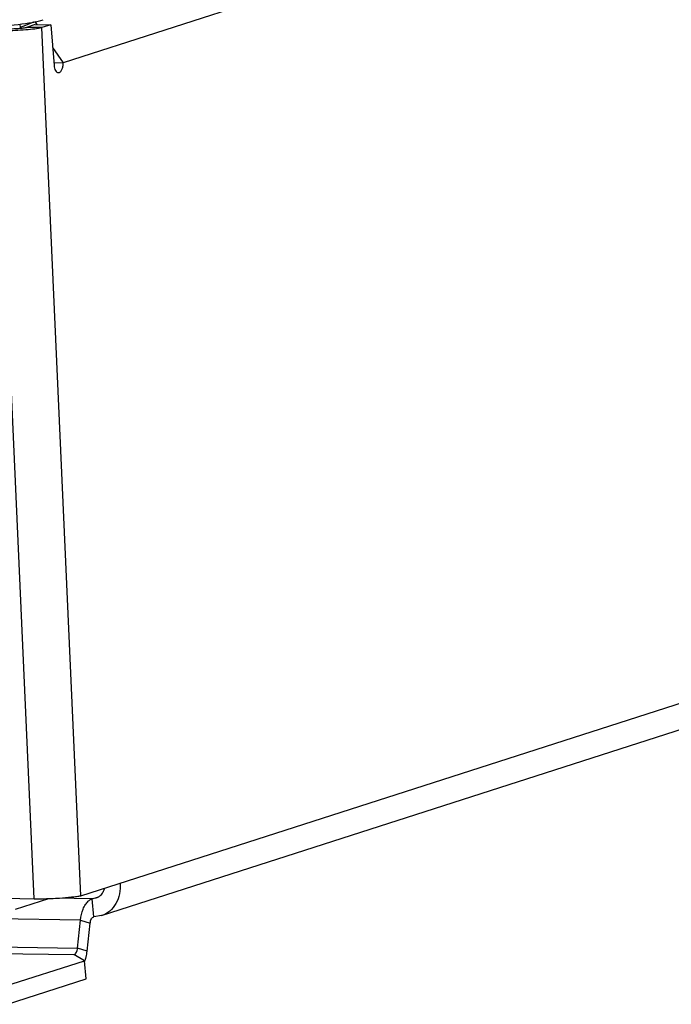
# Model space of a CAD drawing. Header units: inches. Extents: x 0 to 22, y 0 to 17.
# Tile 47 of 55: x 17 to 17.7, y 13.2 to 14.3. Entities that reach past the tile are written whole.
import ezdxf

# ---------------------------------------------------------------- set-up
doc = ezdxf.new("R2010")
doc.units = ezdxf.units.IN
doc.header["$LTSCALE"] = 1.21
doc.header["$MEASUREMENT"] = 0
doc.layers.get('0').update_dxf_attribs({"linetype": 'CONTINUOUS'})

msp = doc.modelspace()

# ---------------------------------------------------------------- linework, layer by layer
at = {"color": 3, "linetype": 'Continuous'}
for p, q in [((17.4775, 14.3419), (17.067, 14.21)), ((17.0373, 14.2534), (17.0395, 14.2502)), ((17.054, 14.25), (17.0447, 14.247)), ((17.0857, 13.3317), (17.0447, 14.247)), ((17.054, 14.25), (17.0575, 14.207)), ((17.0364, 13.3285), (16.9954, 14.2438)), ((17.056, 14.2261), (17.067, 14.21)), ((17.0857, 13.3317), (18.7032, 13.8513)), ((17.1075, 13.3107), (18.6328, 13.8007)), ((17.0063, 13.3289), (17.0364, 13.3285)), ((17.1076, 13.3107), (17.0994, 13.3095)), ((17.0924, 13.2731), (17.0956, 13.3026)), ((17.0073, 13.2171), (17.0913, 13.2441))]:
    msp.add_line(p, q, dxfattribs=at)
at = {"color": 7, "linetype": 'Continuous'}
for p, q in [((17.0214, 14.2507), (17.0219, 14.247)), ((17.0275, 14.2493), (17.0219, 14.247)), ((17.0219, 14.247), (17.0223, 14.2465)), ((17.0365, 14.2531), (17.0275, 14.2493)), ((17.0377, 14.2502), (17.0284, 14.2472)), ((17.0447, 14.247), (17.0284, 14.2472)), ((17.0377, 14.2502), (17.054, 14.25)), ((17.0576, 14.2102), (17.067, 14.21)), ((17.0854, 13.306), (15.8482, 13.3224)), ((17.0169, 13.3174), (17.0521, 13.3287)), ((17.0978, 13.3285), (17.0594, 13.329)), ((17.0978, 13.3285), (17.1044, 13.3306)), ((17.1017, 13.3291), (17.0978, 13.3285)), ((17.0994, 13.3095), (17.0978, 13.3285)), ((17.0823, 13.2765), (17.0854, 13.306)), ((17.0854, 13.306), (17.0956, 13.3026)), ((16.8768, 13.2792), (17.0823, 13.2765)), ((16.8778, 13.2722), (17.0785, 13.2696)), ((17.0897, 13.2631), (17.0785, 13.2696)), ((17.0924, 13.2731), (17.0823, 13.2765)), ((17.0057, 13.2362), (17.0897, 13.2631)), ((17.0913, 13.2441), (17.0897, 13.2631))]:
    msp.add_line(p, q, dxfattribs=at)
at = {"color": 3, "linetype": 'Continuous'}
msp.add_arc((17.0548, 13.2755), 0.0375, 339.1111, 343.8789, dxfattribs=at)
at = {"color": 7, "linetype": 'Continuous'}
msp.add_ellipse((17.01, 14.2559), major_axis=(0.0427, 0.0035), ratio=0.150142, start_param=-2.139311, end_param=-0.573381, dxfattribs=at)
for points, knots in [([(17.0057, 14.2458), (17.0077, 14.2457), (17.0119, 14.2458), (17.0179, 14.2461), (17.0235, 14.2465), (17.0269, 14.2469), (17.0284, 14.2472)], [0, 0, 0, 0, 0.263217, 0.545344, 0.803887, 1, 1, 1, 1]), ([(17.106, 13.3316), (17.1057, 13.3313), (17.1044, 13.3303), (17.1029, 13.3295), (17.1017, 13.3291)], [0, 0, 0, 0, 0.253511, 1, 1, 1, 1]), ([(17.1105, 13.3396), (17.1102, 13.3381), (17.1091, 13.3351), (17.1072, 13.3326), (17.106, 13.3316)], [0, 0, 0, 0, 0.513729, 1, 1, 1, 1]), ([(17.0854, 13.306), (17.0859, 13.31), (17.0871, 13.3156), (17.0903, 13.3222), (17.0924, 13.3248), (17.0935, 13.3258)], [0, 0, 0, 0, 0.549873, 0.79016, 1, 1, 1, 1]), ([(17.0935, 13.3258), (17.0938, 13.3261), (17.0951, 13.3272), (17.0966, 13.3281), (17.0978, 13.3285)], [0, 0, 0, 0, 0.26902, 1, 1, 1, 1]), ([(17.0785, 13.2696), (17.0796, 13.2699), (17.081, 13.2716), (17.0819, 13.2741), (17.0822, 13.2757), (17.0823, 13.2765)], [0, 0, 0, 0, 0.417472, 0.693536, 1, 1, 1, 1])]:
    msp.add_open_spline(points, degree=3, knots=knots, dxfattribs=at)
at = {"color": 3, "linetype": 'Continuous'}
for points, knots in [([(17.0057, 14.2439), (17.013, 14.244), (17.0236, 14.2445), (17.0366, 14.2458), (17.0422, 14.2465), (17.0447, 14.247)], [0, 0, 0, 0, 0.563196, 0.809689, 1, 1, 1, 1]), ([(17.0575, 14.207), (17.0576, 14.206), (17.0579, 14.2042), (17.0589, 14.2018), (17.0603, 14.2001), (17.0616, 14.1996), (17.0621, 14.1996)], [0, 0, 0, 0, 0.31525, 0.592292, 0.816901, 1, 1, 1, 1]), ([(17.0621, 14.1996), (17.0625, 14.1996), (17.0632, 14.1997), (17.0643, 14.2004), (17.0652, 14.2014), (17.0662, 14.2033), (17.067, 14.2062), (17.0671, 14.2087), (17.067, 14.21)], [0, 0, 0, 0, 0.084244, 0.177312, 0.284699, 0.407588, 0.691776, 1, 1, 1, 1]), ([(17.1272, 13.345), (17.1275, 13.3412), (17.1271, 13.3336), (17.1233, 13.3233), (17.1167, 13.3151), (17.1107, 13.3117), (17.1076, 13.3107)], [0, 0, 0, 0, 0.269797, 0.52618, 0.767913, 1, 1, 1, 1]), ([(17.0364, 13.3285), (17.0408, 13.3284), (17.0498, 13.3285), (17.063, 13.3291), (17.0736, 13.33), (17.081, 13.3309), (17.0842, 13.3314), (17.0857, 13.3317)], [0, 0, 0, 0, 0.263208, 0.545325, 0.803859, 0.9119, 1, 1, 1, 1]), ([(17.0956, 13.3026), (17.0957, 13.3034), (17.096, 13.305), (17.0969, 13.3075), (17.0983, 13.3092), (17.0994, 13.3095)], [0, 0, 0, 0, 0.306464, 0.582528, 1, 1, 1, 1]), ([(17.0909, 13.2651), (17.0911, 13.2657), (17.0918, 13.2683), (17.0922, 13.271), (17.0924, 13.2731)], [0, 0, 0, 0, 0.243337, 1, 1, 1, 1])]:
    msp.add_open_spline(points, degree=3, knots=knots, dxfattribs=at)

doc.saveas('drawing.dxf')
